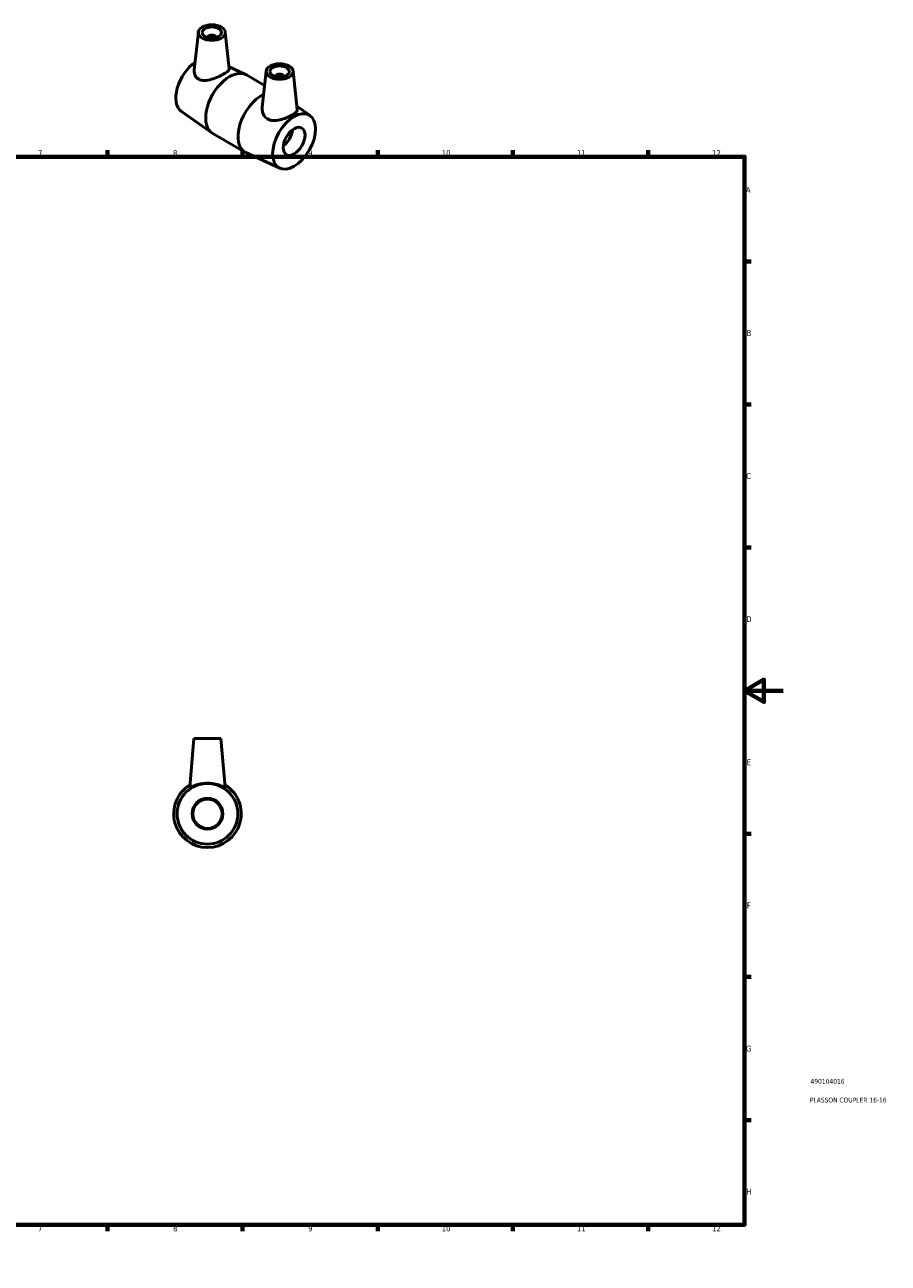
# Model space of a CAD drawing. Header units: millimetres. Extents: x 0 to 895, y 0 to 694.
# Tile 3 of 3: x 448 to 895, y 0 to 643. Entities that reach past the tile are written whole.
import ezdxf

# ---------------------------------------------------------------- set-up
doc = ezdxf.new("R2010")
doc.units = ezdxf.units.MM
for name, color, linetype, lineweight in [('Border (ANSI)', 7, 'Continuous', 70), ('Title (ISO)', 7, 'Continuous', 50), ('Visible (ANSI)', 7, 'Continuous', 50)]:
    doc.layers.add(name, color=color, linetype=linetype, lineweight=lineweight)
doc.styles.add('Note Text (ANSI)', font='tahoma.ttf')
doc.styles.add('Note Text (ISO)', font='tahoma.ttf')

# ---------------------------------------------------------------- blocks, each defined once
blk = doc.blocks.new('Borders Default Border')
at = {"layer": 'Border (ANSI)'}
for p, q in [((70.08, 574), (70.08, 577.45)), ((140.17, 574), (140.17, 577.45)), ((210.25, 574), (210.25, 577.45)), ((280.33, 574), (280.33, 577.45)), ((350.42, 574), (350.42, 577.45)), ((490.58, 574), (490.58, 577.45)), ((560.67, 574), (560.67, 577.45)), ((630.75, 574), (630.75, 577.45)), ((700.83, 574), (700.83, 577.45)), ((770.92, 574), (770.92, 577.45)), ((20, 519.75), (16.55, 519.75)), ((821, 519.75), (824.45, 519.75)), ((20, 445.5), (16.55, 445.5)), ((821, 445.5), (824.45, 445.5)), ((20, 371.25), (16.55, 371.25)), ((821, 371.25), (824.45, 371.25)), ((20, 222.75), (16.55, 222.75)), ((821, 222.75), (824.45, 222.75)), ((20, 148.5), (16.55, 148.5)), ((821, 148.5), (824.45, 148.5)), ((20, 74.25), (16.55, 74.25)), ((821, 74.25), (824.45, 74.25)), ((70.08, 20), (70.08, 16.55)), ((140.17, 20), (140.17, 16.55)), ((210.25, 20), (210.25, 16.55)), ((280.33, 20), (280.33, 16.55)), ((350.42, 20), (350.42, 16.55)), ((490.58, 20), (490.58, 16.55)), ((560.67, 20), (560.67, 16.55)), ((630.75, 20), (630.75, 16.55)), ((700.83, 20), (700.83, 16.55)), ((770.92, 20), (770.92, 16.55))]:
    blk.add_line(p, q, dxfattribs=at)
at = {"layer": 'Border (ANSI)', "flags": 128}
for points in [[(420.5, 594), (420.5, 574), (414.73, 584), (426.27, 584), (420.5, 574)], [(20, 20), (20, 574), (821, 574), (821, 20), (20, 20)], [(0, 297), (20, 297), (10, 302.77), (10, 291.23), (20, 297)], [(841, 297), (821, 297), (831, 302.77), (831, 291.23), (821, 297)], [(420.5, 0), (420.5, 20), (414.73, 10), (426.27, 10), (420.5, 20)]]:
    blk.add_lwpolyline(points, dxfattribs=at)
at = {"layer": 'Border (ANSI)', "color": 230, "true_color": 0xff0080, "attachment_point": 7, "style": 'Note Text (ANSI)'}
for s, insert, char_height in [('1', (34.35, 574.4), 3.05), ('2', (104.2, 574.4), 3.05), ('3', (174.26, 574.34), 3.05), ('4', (244.23, 574.4), 3.05), ('5', (314.48, 574.34), 3.05), ('6', (384.49, 574.34), 3.05), ('7', (454.6, 574.4), 3.05), ('8', (524.63, 574.33), 3.05), ('9', (594.7, 574.34), 3.05), ('10', (663.96, 574.34), 3.048), ('11', (734.04, 574.4), 3.048), ('12', (804.13, 574.4), 3.048), ('A', (16.78, 555.35), 3.05), ('A', (821.63, 555.35), 3.05), ('B', (17.15, 481.1), 3.05), ('B', (821.99, 481.1), 3.05), ('C', (16.95, 406.8), 3.05), ('C', (821.8, 406.8), 3.05), ('D', (16.96, 332.6), 3.05), ('D', (821.81, 332.6), 3.05), ('E', (17.21, 258.35), 3.05), ('E', (822.05, 258.35), 3.05), ('F', (17.29, 184.1), 3.05), ('F', (822.14, 184.1), 3.05), ('G', (16.81, 109.79), 3.05), ('G', (821.66, 109.79), 3.05), ('H', (16.97, 35.6), 3.05), ('H', (821.81, 35.6), 3.05), ('1', (34.35, 16.55), 3.05), ('2', (104.2, 16.55), 3.05), ('3', (174.26, 16.49), 3.05), ('4', (244.23, 16.55), 3.05), ('5', (314.48, 16.49), 3.05), ('6', (384.49, 16.49), 3.05), ('7', (454.6, 16.55), 3.05), ('8', (524.63, 16.48), 3.05), ('9', (594.7, 16.49), 3.05), ('10', (663.96, 16.49), 3.048), ('11', (734.04, 16.55), 3.048), ('12', (804.13, 16.55), 3.048)]:
    blk.add_mtext(s, dxfattribs=dict(at, insert=insert, char_height=char_height))
blk = doc.blocks.new('Title Blocks ISO')
at = {"layer": 'Title (ISO)', "color": 232, "true_color": 0xca0064, "style": 'Note Text (ISO)'}
for tag, p in [('PART_NUMBER_001', (34.16, 73.14)), ('DESCRIPTION_001', (33.84, 63.4))]:
    blk.add_attdef(tag, p, '', height=2.5, dxfattribs=at)

msp = doc.modelspace()

# ---------------------------------------------------------------- linework, layer by layer
at = {"layer": 'Visible (ANSI)'}
for p, q in [((537.733, 638.727), (535.625, 619.061)), ((551.707, 638.727), (553.753, 619.643)), ((542.72, 636.026), (542.72, 635.84)), ((546.72, 636.026), (546.72, 635.84)), ((553.646, 620.64), (562.186, 616.703)), ((572.876, 618.49), (570.864, 599.722)), ((586.85, 618.49), (588.984, 598.585)), ((562.657, 616.459), (572.077, 611.035)), ((577.863, 615.602), (577.863, 615.789)), ((581.863, 615.602), (581.863, 615.789)), ((528.927, 597.539), (544.744, 586.414)), ((595.656, 595.412), (588.808, 600.229)), ((545.191, 586.129), (561.926, 576.492)), ((579.958, 568.152), (562.397, 576.248)), ((535.464, 272.177), (533.253, 246.913)), ((535.464, 272.177), (549.464, 272.177)), ((549.464, 272.177), (551.674, 246.913))]:
    msp.add_line(p, q, dxfattribs=at)
for radius in [15.75, 8, 7.6]:
    msp.add_circle((542.464, 233.177), radius, dxfattribs=at)
msp.add_arc((542.464, 233.177), 17.5, 121.349603, 58.650397, dxfattribs=at)
for centre, major_axis, ratio in [((544.72, 638.479), (-7, 0), 0.5758617), ((544.72, 638.479), (-5, 0), 0.5758617), ((579.863, 618.241), (-7, 0), 0.5758617), ((579.863, 618.241), (-5, 0), 0.5758617), ((587.394, 582.02), (-7.86, -13.649), 0.5780931), ((587.394, 582.02), (-3.992, -6.933), 0.5780931)]:
    msp.add_ellipse(centre, major_axis=major_axis, ratio=ratio, dxfattribs=at)
for centre, major_axis, ratio, start_param, end_param in [((544.72, 636.026), (-2, 0), 0.5758617, 2.9729035, 6.4518745), ((537.189, 610.931), (-7.86, -13.649), 0.5780931, 4.0269457, 6.2307742), ((553.924, 601.294), (8.733, 15.165), 0.5780931, 0, 3.1415927), ((579.863, 615.789), (-2, 0), 0.5758617, 2.9729035, 6.4518745), ((570.659, 591.657), (-8.733, -15.165), 0.5780931, 3.8500339, 6.3355964), ((580.983, 585.712), (3.992, 6.933), 0.5780931, 4.0686254, 5.3561525)]:
    msp.add_ellipse(centre, major_axis=major_axis, ratio=ratio, start_param=start_param, end_param=end_param, dxfattribs=at)
for points, knots in [([(537.909, 614.223), (537.145, 614.644), (536.513, 615.314), (535.721, 616.927), (535.558, 617.861), (535.604, 618.835), (535.613, 618.948), (535.625, 619.061)], [0, 0, 0, 0, 0.33879351, 0.33879351, 0.67758702, 0.67758702, 0.72152466, 0.72152466, 0.72152466, 0.72152466]), ([(553.752, 619.643), (553.756, 619.61), (553.758, 619.577), (553.748, 619.221), (553.519, 618.848), (552.578, 617.995), (551.862, 617.512), (550.175, 616.54), (549.119, 616.003), (546.848, 615.006), (545.634, 614.548), (543.343, 613.877), (542.102, 613.621), (539.805, 613.557), (538.745, 613.762), (537.909, 614.223)], [3.4225538, 3.4225538, 3.4225538, 3.4225538, 3.4591659, 3.4591659, 3.8169964, 3.8169964, 4.174827, 4.174827, 4.5326575, 4.5326575, 4.890488, 4.890488, 5.2617343, 5.2617343, 5.6329806, 5.6329806, 5.6329806, 5.6329806]), ([(573.659, 593.637), (572.75, 594.18), (572.007, 595.014), (571.042, 596.955), (570.817, 598.055), (570.828, 599.281), (570.841, 599.501), (570.865, 599.722)], [0, 0, 0, 0, 0.37124628, 0.37124628, 0.74249256, 0.74249256, 0.82251438, 0.82251438, 0.82251438, 0.82251438]), ([(588.983, 598.585), (588.993, 598.499), (588.993, 598.415), (588.943, 597.935), (588.69, 597.508), (587.743, 596.602), (587.046, 596.119), (585.441, 595.195), (584.438, 594.699), (582.264, 593.807), (581.093, 593.415), (578.905, 592.9), (577.726, 592.737), (575.519, 592.852), (574.488, 593.14), (573.659, 593.637)], [3.5228819, 3.5228819, 3.5228819, 3.5228819, 3.5938942, 3.5938942, 3.9342691, 3.9342691, 4.2746439, 4.2746439, 4.6150187, 4.6150187, 4.9553935, 4.9553935, 5.294187, 5.294187, 5.6329806, 5.6329806, 5.6329806, 5.6329806]), ([(551.667, 246.879), (551.621, 246.81), (551.339, 246.902), (550.338, 247.321), (549.62, 247.634), (548.014, 248.206), (547.008, 248.508), (544.801, 248.931), (543.598, 249.048), (541.329, 249.048), (540.127, 248.931), (537.92, 248.508), (536.913, 248.206), (535.307, 247.634), (534.59, 247.321), (533.589, 246.902), (533.307, 246.81), (533.255, 246.888), (533.252, 246.899), (533.254, 246.913)], [0, 0, 0, 0, 0.3387935, 0.3387935, 0.677587, 0.677587, 1.0179618, 1.0179618, 1.3583367, 1.3583367, 1.6987115, 1.6987115, 2.0390863, 2.0390863, 2.3778798, 2.3778798, 2.7166734, 2.7166734, 2.7595387, 2.7595387, 2.7595387, 2.7595387])]:
    msp.add_open_spline(points, degree=3, knots=knots, dxfattribs=at)
msp.add_open_spline([(551.674, 246.913), (551.675, 246.899), (551.673, 246.888), (551.667, 246.879)], degree=3, dxfattribs=at)

# ---------------------------------------------------------------- block references
msp.add_blockref('Borders Default Border', (0, 0))
msp.add_blockref('Title Blocks ISO', (821, 20)).add_auto_attribs({'PART_NUMBER_001': '490104016', 'DESCRIPTION_001': 'PLASSON COUPLER 16-16'})

doc.saveas('drawing.dxf')
